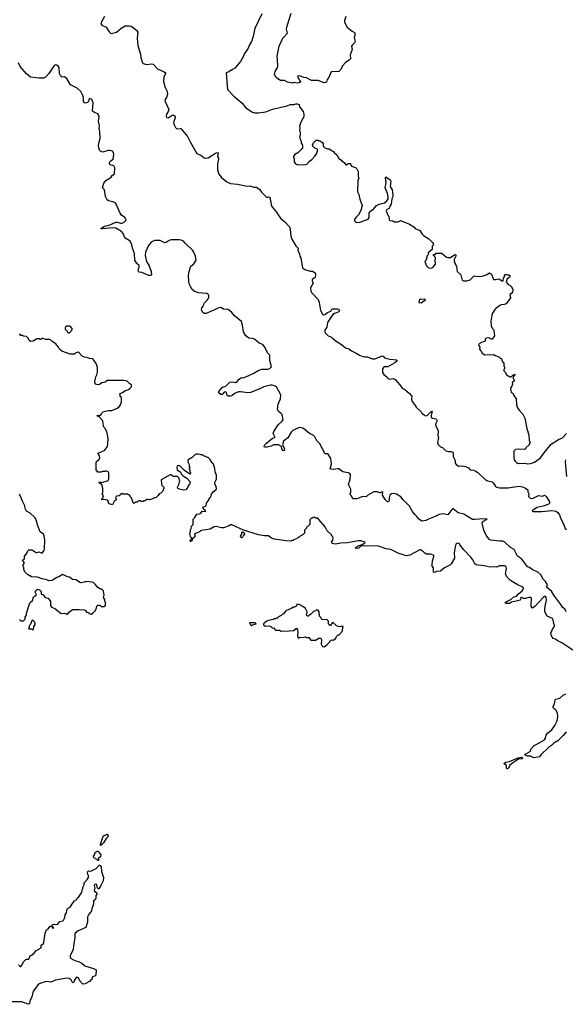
# Model space of a CAD drawing. Extents: x 2206940 to 2356632, y 511582 to 673215.
# Tile 24 of 228: x 2260547 to 2268767, y 523906 to 538736. Entities that reach past the tile are written whole.
import ezdxf

# ---------------------------------------------------------------- set-up
doc = ezdxf.new("R2010")
doc.units = 0

msp = doc.modelspace()

# ---------------------------------------------------------------- linework, layer by layer
at = {"layer": '0CON10XD'}
for points in [[(2261824, 538785), (2261784, 538715), (2261771, 538675), (2261784, 538655), (2261852, 538622), (2261895, 538553), (2261915, 538533), (2261937, 538527), (2262005, 538549), (2262075, 538608), (2262135, 538643), (2262195, 538643), (2262225, 538636), (2262264, 538615), (2262313, 538575), (2262325, 538550), (2262318, 538455), (2262329, 538349), (2262368, 538215), (2262371, 538165), (2262395, 538087), (2262406, 538076), (2262455, 538061), (2262535, 538071), (2262558, 538068), (2262625, 537994), (2262725, 537949), (2262742, 537935), (2262744, 537925), (2262720, 537870), (2262712, 537805), (2262738, 537715), (2262768, 537655), (2262774, 537615), (2262757, 537565), (2262739, 537535), (2262736, 537515), (2262792, 537385), (2262786, 537355), (2262759, 537315), (2262754, 537284), (2262765, 537263), (2262785, 537259), (2262845, 537296), (2262866, 537296), (2262885, 537288), (2262891, 537275), (2262888, 537255), (2262864, 537185), (2262872, 537152), (2262895, 537112), (2262915, 537093), (2262975, 537096), (2263075, 536976), (2263114, 536894), (2263215, 536719), (2263275, 536696), (2263326, 536656), (2263348, 536648), (2263386, 536655), (2263495, 536726), (2263524, 536734), (2263539, 536729), (2263528, 536675), (2263542, 536652), (2263544, 536635), (2263528, 536565), (2263527, 536475), (2263545, 536410), (2263587, 536357), (2263670, 536295), (2263725, 536268), (2263828, 536258), (2263975, 536226), (2264015, 536233), (2264074, 536214), (2264115, 536212), (2264165, 536176), (2264188, 536138), (2264265, 536064), (2264278, 536062), (2264295, 536070), (2264315, 536063), (2264339, 535925), (2264418, 535838), (2264439, 535795), (2264475, 535746), (2264540, 535690), (2264610, 535615), (2264623, 535583), (2264634, 535476), (2264648, 535428), (2264705, 535329), (2264743, 535295), (2264736, 535265), (2264764, 535205), (2264767, 535175), (2264785, 535148), (2264802, 535025), (2264814, 534995), (2264845, 534972), (2264925, 534950), (2264960, 534950), (2264998, 534925), (2265003, 534905), (2264998, 534855), (2264955, 534822), (2264953, 534805), (2264966, 534765), (2264929, 534695), (2264934, 534645), (2264944, 534625), (2265045, 534523), (2265060, 534475), (2265080, 534355), (2265110, 534300), (2265125, 534292), (2265145, 534296), (2265185, 534324), (2265234, 534346), (2265251, 534375), (2265265, 534382), (2265335, 534383), (2265356, 534376), (2265362, 534365), (2265359, 534345), (2265345, 534329), (2265290, 534310), (2265265, 534294), (2265184, 534176), (2265173, 534107), (2265145, 534060), (2265144, 534035), (2265152, 534012), (2265195, 533974), (2265245, 533954), (2265314, 533894), (2265396, 533845), (2265454, 533794), (2265505, 533778), (2265545, 533750), (2265616, 533714), (2265665, 533683), (2265715, 533665), (2265745, 533657), (2265786, 533656), (2265858, 533628), (2265895, 533628), (2265965, 533651), (2266005, 533671), (2266025, 533666), (2266044, 533645), (2266065, 533637), (2266125, 533624), (2266230, 533615), (2266232, 533605), (2266227, 533595), (2266198, 533565), (2266095, 533509), (2266045, 533506), (2266030, 533495), (2266014, 533475), (2266013, 533423), (2266035, 533390), (2266085, 533350), (2266095, 533330), (2266125, 533322), (2266175, 533332), (2266205, 533317), (2266276, 533235), (2266312, 533182), (2266347, 533165), (2266418, 533108), (2266454, 533065), (2266448, 533015), (2266454, 532994), (2266506, 532926), (2266518, 532898), (2266595, 532827), (2266605, 532810), (2266640, 532785), (2266655, 532767), (2266685, 532772), (2266735, 532826), (2266755, 532840), (2266762, 532835), (2266744, 532775), (2266748, 532745), (2266765, 532732), (2266815, 532722), (2266826, 532716), (2266836, 532695), (2266812, 532645), (2266818, 532618), (2266852, 532545), (2266848, 532475), (2266856, 532436), (2266842, 532368), (2266844, 532344), (2266885, 532302), (2266915, 532292), (2266965, 532243), (2267005, 532231), (2267045, 532233), (2267071, 532221), (2267079, 532205), (2267078, 532155), (2267108, 532098), (2267110, 532055), (2267121, 532035), (2267165, 532012), (2267215, 532017), (2267265, 532008), (2267306, 531986), (2267335, 531956), (2267385, 531950), (2267410, 531940), (2267451, 531915), (2267565, 531805), (2267595, 531791), (2267665, 531776), (2267685, 531757), (2267716, 531706), (2267735, 531694), (2267776, 531686), (2267905, 531687), (2268065, 531710), (2268122, 531702), (2268165, 531682), (2268200, 531655), (2268200, 531625), (2268218, 531595), (2268213, 531553), (2268235, 531528), (2268252, 531522), (2268285, 531529), (2268361, 531569), (2268425, 531560), (2268455, 531572), (2268465, 531570), (2268480, 531555), (2268527, 531475), (2268530, 531455), (2268524, 531445), (2268505, 531432), (2268435, 531408), (2268345, 531387), (2268287, 531355), (2268272, 531345), (2268270, 531335), (2268285, 531329), (2268335, 531326), (2268415, 531328), (2268565, 531343), (2268628, 531335), (2268652, 531315), (2268678, 531278), (2268696, 531226), (2268742, 531145), (2268765, 531072), (2268785, 531059)], [(2264194, 538826), (2264089, 538605), (2264061, 538465), (2264037, 538405), (2264007, 538355), (2263991, 538309), (2263934, 538226), (2263912, 538175), (2263872, 538105), (2263790, 538005), (2263753, 537987), (2263735, 537970), (2263725, 537970), (2263718, 537962), (2263705, 537960), (2263698, 537952), (2263660, 537935), (2263673, 537737), (2263678, 537695), (2263685, 537680), (2263774, 537584), (2263899, 537479), (2263955, 537408), (2264055, 537343), (2264085, 537333), (2264146, 537334), (2264255, 537350), (2264355, 537386), (2264575, 537438), (2264622, 537458), (2264675, 537458), (2264705, 537470), (2264725, 537470), (2264756, 537456), (2264762, 537425), (2264818, 537355), (2264828, 537315), (2264827, 537273), (2264788, 537202), (2264762, 537135), (2264768, 537105), (2264762, 537065), (2264770, 537045), (2264770, 537015), (2264780, 537005), (2264772, 536998), (2264760, 536965), (2264770, 536935), (2264790, 536905), (2264790, 536875), (2264810, 536845), (2264810, 536795), (2264792, 536788), (2264735, 536730), (2264685, 536700), (2264670, 536675), (2264670, 536655), (2264680, 536645), (2264683, 536593), (2264700, 536565), (2264735, 536548), (2264860, 536555), (2264875, 536562), (2264914, 536606), (2264949, 536631), (2264995, 536680), (2265018, 536715), (2265040, 536775), (2265025, 536790), (2264992, 536802), (2264962, 536832), (2264960, 536855), (2264968, 536862), (2264970, 536875), (2265015, 536920), (2265045, 536920), (2265055, 536910), (2265075, 536910), (2265095, 536890), (2265105, 536890), (2265120, 536865), (2265120, 536835), (2265130, 536825), (2265132, 536812), (2265183, 536793), (2265215, 536790), (2265243, 536763), (2265275, 536750), (2265283, 536733), (2265325, 536700), (2265354, 536644), (2265395, 536620), (2265404, 536604), (2265438, 536578), (2265462, 536552), (2265478, 536552), (2265498, 536572), (2265525, 536568), (2265536, 536556), (2265547, 536527), (2265608, 536508), (2265625, 536490), (2265647, 536447), (2265646, 536376), (2265657, 536355), (2265640, 536310), (2265634, 536145), (2265654, 536104), (2265671, 536031), (2265707, 535935), (2265687, 535863), (2265660, 535815), (2265660, 535805), (2265615, 535760), (2265590, 535725), (2265590, 535705), (2265605, 535690), (2265625, 535682), (2265676, 535684), (2265795, 535733), (2265810, 535755), (2265812, 535825), (2265835, 535857), (2265876, 535884), (2265920, 535935), (2265964, 535956), (2266045, 535976), (2266079, 536005), (2266096, 536035), (2266099, 536075), (2266090, 536120), (2266053, 536203), (2266066, 536284), (2266058, 536352), (2266063, 536367), (2266128, 536325), (2266138, 536305), (2266129, 536225), (2266156, 536175), (2266171, 536091), (2266170, 536070), (2266154, 536035), (2266142, 535955), (2266124, 535925), (2266118, 535895), (2266075, 535870), (2266067, 535855), (2266093, 535793), (2266108, 535775), (2266112, 535722), (2266123, 535713), (2266167, 535707), (2266195, 535690), (2266245, 535690), (2266275, 535700), (2266285, 535710), (2266420, 535655), (2266485, 535616), (2266505, 535592), (2266575, 535562), (2266610, 535505), (2266630, 535485), (2266710, 535435), (2266768, 535378), (2266777, 535367), (2266780, 535345), (2266760, 535325), (2266760, 535275), (2266700, 535225), (2266700, 535195), (2266680, 535175), (2266680, 535145), (2266673, 535137), (2266670, 535115), (2266652, 535095), (2266675, 535030), (2266705, 534998), (2266745, 534992), (2266770, 535005), (2266812, 535055), (2266812, 535082), (2266802, 535105), (2266812, 535128), (2266810, 535155), (2266782, 535182), (2266782, 535198), (2266805, 535200), (2266823, 535217), (2266835, 535220), (2266905, 535220), (2266975, 535160), (2266995, 535152), (2267035, 535153), (2267105, 535198), (2267119, 535195), (2267118, 535175), (2267093, 535125), (2267093, 535103), (2267108, 535058), (2267130, 535025), (2267140, 534945), (2267192, 534895), (2267212, 534815), (2267235, 534802), (2267283, 534803), (2267335, 534818), (2267395, 534880), (2267435, 534868), (2267516, 534874), (2267575, 534892), (2267625, 534922), (2267654, 534904), (2267683, 534823), (2267715, 534822), (2267765, 534832), (2267815, 534802), (2267830, 534805), (2267838, 534845), (2267850, 534865), (2267850, 534885), (2267863, 534897), (2267875, 534900), (2267892, 534892), (2267915, 534892), (2267935, 534880), (2267932, 534865), (2267915, 534848), (2267890, 534835), (2267878, 534785), (2267905, 534748), (2267930, 534735), (2267960, 534705), (2267960, 534695), (2267977, 534677), (2267978, 534655), (2267970, 534635), (2267956, 534614), (2267932, 534595), (2267940, 534545), (2267875, 534458), (2267846, 534444), (2267801, 534439), (2267779, 534431), (2267725, 534393), (2267705, 534372), (2267670, 534315), (2267659, 534285), (2267647, 534195)], [(2265458, 538785), (2265438, 538725), (2265438, 538705), (2265449, 538679), (2265482, 538622), (2265555, 538562), (2265590, 538545), (2265600, 538525), (2265588, 538465), (2265599, 538405), (2265592, 538385), (2265555, 538350), (2265548, 538335), (2265554, 538285), (2265527, 538205), (2265530, 538145), (2265511, 538125), (2265455, 538090), (2265414, 538046), (2265378, 537982), (2265356, 537954), (2265252, 537948), (2265232, 537938), (2265203, 537865), (2265180, 537835), (2265169, 537795), (2265155, 537788), (2265135, 537786), (2265045, 537820), (2264945, 537819), (2264868, 537858), (2264826, 537866), (2264780, 537885), (2264755, 537890), (2264730, 537885), (2264755, 537830), (2264780, 537805), (2264775, 537790), (2264755, 537790), (2264735, 537780), (2264675, 537788), (2264655, 537782), (2264583, 537793), (2264535, 537820), (2264475, 537822), (2264434, 537844), (2264405, 537872), (2264387, 537915), (2264397, 537955), (2264427, 538005), (2264437, 538037), (2264433, 538133), (2264424, 538184), (2264454, 538335), (2264513, 538457), (2264584, 538535), (2264569, 538595), (2264581, 538659), (2264638, 538832)], [(2261924, 536366), (2261940, 536390), (2261973, 536415), (2261978, 536505), (2261965, 536536), (2261905, 536552), (2261898, 536582), (2261915, 536612), (2261956, 536635), (2261964, 536705), (2261960, 536735), (2261943, 536753), (2261905, 536764), (2261885, 536764), (2261795, 536740), (2261764, 536755), (2261750, 536770), (2261737, 536805), (2261736, 536835), (2261741, 536875), (2261761, 536945), (2261753, 537053), (2261742, 537095), (2261747, 537135), (2261736, 537205), (2261742, 537265), (2261734, 537304), (2261725, 537320), (2261675, 537336), (2261645, 537360), (2261654, 537485), (2261635, 537534), (2261605, 537551), (2261589, 537535), (2261582, 537505), (2261571, 537489), (2261545, 537480), (2261525, 537485), (2261510, 537505), (2261506, 537565), (2261496, 537596), (2261466, 537655), (2261415, 537702), (2261311, 537755), (2261255, 537851), (2261215, 537877), (2261185, 537871), (2261165, 537883), (2261145, 537925), (2261141, 538015), (2261129, 538035), (2261105, 538052), (2261085, 538054), (2261064, 538045), (2260985, 537925), (2260935, 537869), (2260906, 537854), (2260835, 537854), (2260712, 537872), (2260652, 537922), (2260555, 538029), (2260531, 538085)], [(2268780, 529815), (2268765, 529853), (2268725, 529886), (2268699, 529929), (2268595, 530067), (2268558, 530128), (2268491, 530185), (2268487, 530203), (2268497, 530215), (2268492, 530235), (2268469, 530275), (2268435, 530310), (2268396, 530377), (2268355, 530414), (2268267, 530455), (2268226, 530486), (2268195, 530497), (2268134, 530584), (2268105, 530615), (2268047, 530657), (2267995, 530758), (2267940, 530785), (2267858, 530868), (2267825, 530880), (2267775, 530881), (2267645, 530898), (2267625, 530909), (2267594, 530944), (2267573, 530973), (2267541, 531045), (2267516, 531155), (2267524, 531176), (2267590, 531215), (2267545, 531219), (2267403, 531207), (2267369, 531209), (2267237, 531287), (2267155, 531307), (2267075, 531368), (2267065, 531368), (2267055, 531359), (2266995, 531276), (2266952, 531288), (2266925, 531294), (2266865, 531282), (2266807, 531253), (2266705, 531215), (2266665, 531192), (2266605, 531182), (2266555, 531219), (2266537, 531247), (2266505, 531277), (2266465, 531326), (2266419, 531409), (2266326, 531505), (2266291, 531551), (2266225, 531588), (2266185, 531599), (2266147, 531595), (2266125, 531575), (2266114, 531536), (2266113, 531495), (2266105, 531472), (2266090, 531475), (2266055, 531507), (2266012, 531572), (2266016, 531615), (2266005, 531626), (2265985, 531612), (2265975, 531612), (2265935, 531627), (2265884, 531626), (2265792, 531575), (2265765, 531550), (2265714, 531556), (2265655, 531527), (2265621, 531519), (2265565, 531520), (2265546, 531566), (2265524, 531585), (2265526, 531604), (2265537, 531615), (2265538, 531665), (2265503, 531735), (2265527, 531815), (2265532, 531885), (2265523, 531903), (2265503, 531913), (2265465, 531914), (2265415, 531925), (2265355, 531971), (2265335, 531973), (2265275, 531959), (2265238, 531965), (2265225, 531973), (2265244, 532045), (2265234, 532125), (2265195, 532192), (2265185, 532199), (2265149, 532199), (2265138, 532205), (2265127, 532237), (2265088, 532305), (2265072, 532345), (2265026, 532395), (2264995, 532452), (2264966, 532476), (2264914, 532504), (2264825, 532580), (2264795, 532590), (2264755, 532592), (2264661, 532549), (2264636, 532524), (2264585, 532438), (2264521, 532389), (2264508, 532335), (2264510, 532315), (2264525, 532297), (2264535, 532265), (2264535, 532253), (2264525, 532244), (2264515, 532246), (2264495, 532273), (2264489, 532309), (2264445, 532330), (2264375, 532334), (2264337, 532313), (2264275, 532296), (2264236, 532296), (2264230, 532305), (2264237, 532325), (2264263, 532357), (2264355, 532434), (2264390, 532445), (2264392, 532455), (2264366, 532505), (2264374, 532535), (2264441, 532635), (2264502, 532688), (2264515, 532708), (2264499, 532789), (2264481, 532811), (2264448, 532835), (2264431, 532865), (2264442, 532945), (2264477, 533023), (2264480, 533085), (2264415, 533205), (2264385, 533222), (2264352, 533232), (2264325, 533232), (2264225, 533204), (2264166, 533174), (2264025, 533120), (2263985, 533115), (2263875, 533132), (2263845, 533129), (2263784, 533106), (2263745, 533071), (2263725, 533064), (2263687, 533067), (2263674, 533074), (2263665, 533120), (2263645, 533132), (2263630, 533125), (2263595, 533089), (2263575, 533092), (2263547, 533115), (2263547, 533135), (2263599, 533195), (2263614, 533206), (2263654, 533216), (2263714, 533276), (2263745, 533281), (2263805, 533270), (2263825, 533284), (2263855, 533323), (2263875, 533336), (2263895, 533346), (2263915, 533344), (2263955, 533358), (2264075, 533413), (2264138, 533452), (2264195, 533471), (2264291, 533471), (2264315, 533480), (2264341, 533509), (2264316, 533605), (2264317, 533685), (2264280, 533720), (2264244, 533795), (2264209, 533845), (2264155, 533862), (2264085, 533925), (2264055, 533935), (2263999, 533939), (2263955, 533972), (2263918, 534035), (2263905, 534135), (2263890, 534190), (2263783, 534273), (2263745, 534325), (2263689, 534369), (2263615, 534377), (2263575, 534400), (2263535, 534389), (2263355, 534312), (2263325, 534312), (2263301, 534331), (2263286, 534365), (2263290, 534395), (2263315, 534425), (2263324, 534465), (2263371, 534509), (2263388, 534532), (2263396, 534555), (2263395, 534585), (2263383, 534603), (2263365, 534613), (2263235, 534623), (2263174, 534645), (2263145, 534672), (2263123, 534705), (2263101, 534755), (2263094, 534795), (2263091, 534885), (2263100, 534945), (2263124, 535025), (2263169, 535061), (2263204, 535116), (2263198, 535175), (2263171, 535235), (2263155, 535258), (2263043, 535363), (2263015, 535398), (2262995, 535411), (2262955, 535420), (2262835, 535421), (2262808, 535415), (2262775, 535394), (2262755, 535381), (2262735, 535377), (2262665, 535410), (2262580, 535410), (2262528, 535385), (2262487, 535335), (2262440, 535235), (2262437, 535185), (2262457, 535095), (2262498, 535028), (2262530, 534945), (2262532, 534895), (2262516, 534884), (2262495, 534882), (2262389, 534929), (2262345, 534932), (2262335, 534941), (2262332, 534965), (2262348, 535015), (2262348, 535035), (2262310, 535065), (2262281, 535115), (2262275, 535215), (2262246, 535295), (2262239, 535345), (2262209, 535399), (2262132, 535452), (2262105, 535515), (2262083, 535545), (2261995, 535598), (2261955, 535602), (2261794, 535584), (2261778, 535585), (2261772, 535592), (2261826, 535625), (2261895, 535642), (2261995, 535686), (2262015, 535688), (2262065, 535669), (2262091, 535669), (2262128, 535692), (2262149, 535715), (2262145, 535735), (2262133, 535755), (2262083, 535793), (2262060, 535820), (2261997, 535967), (2261965, 535985), (2261885, 536005), (2261865, 536023), (2261840, 536075), (2261823, 536173), (2261794, 536204), (2261815, 536271), (2261846, 536315), (2261924, 536366)], [(2266595, 534472), (2266635, 534500), (2266645, 534500), (2266660, 534515), (2266658, 534528), (2266645, 534520), (2266586, 534524), (2266572, 534515), (2266558, 534485), (2266560, 534475), (2266595, 534472)], [(2267647, 534195), (2267652, 534125), (2267665, 534090), (2267685, 534070), (2267690, 534055), (2267698, 533975), (2267666, 533924), (2267655, 533923), (2267615, 533942), (2267573, 533937), (2267560, 533925), (2267560, 533895), (2267504, 533876), (2267467, 533853), (2267458, 533835), (2267480, 533805), (2267473, 533773), (2267495, 533750), (2267514, 533714), (2267555, 533688), (2267692, 533692), (2267708, 533678), (2267765, 533660), (2267785, 533640), (2267795, 533640), (2267810, 533625), (2267810, 533605), (2267820, 533595), (2267820, 533585), (2267840, 533565), (2267840, 533515), (2267850, 533505), (2267850, 533475), (2267840, 533465), (2267842, 533445), (2267859, 533429), (2267880, 533390), (2267913, 533365), (2267945, 533350), (2267975, 533380), (2268008, 533395), (2268011, 533385), (2267986, 533364), (2267978, 533345), (2268002, 533298), (2267968, 533272), (2267970, 533245), (2267960, 533215), (2267940, 533185), (2267944, 533144), (2267952, 533125), (2267982, 533105), (2267992, 533075), (2268026, 533025), (2268033, 532935), (2268049, 532889), (2268072, 532855), (2268128, 532795), (2268158, 532735), (2268188, 532578), (2268218, 532485), (2268220, 532395), (2268230, 532385), (2268230, 532355), (2268222, 532348), (2268220, 532335), (2268170, 532285), (2268165, 532270), (2268145, 532262), (2268065, 532268), (2268015, 532260), (2267992, 532238), (2267990, 532145), (2267998, 532108), (2268010, 532085), (2268030, 532065), (2268057, 532053), (2268155, 532058), (2268195, 532048), (2268245, 532053), (2268305, 532070), (2268392, 532135), (2268446, 532214), (2268556, 532344), (2268665, 532413), (2268725, 532438), (2268785, 532504)], [(2267239, 530749), (2267180, 530825), (2267178, 530838), (2267165, 530850), (2267132, 530848), (2267120, 530835), (2267102, 530768), (2267094, 530705), (2267097, 530625), (2267049, 530541), (2267025, 530518), (2266945, 530482), (2266885, 530432), (2266825, 530427), (2266795, 530412), (2266783, 530415), (2266782, 530482), (2266763, 530503), (2266760, 530525), (2266767, 530585), (2266790, 530665), (2266735, 530687), (2266675, 530688), (2266651, 530701), (2266633, 530723), (2266585, 530750), (2266575, 530750), (2266425, 530672), (2266375, 530663), (2266260, 530695), (2266136, 530756), (2266068, 530768), (2265955, 530808), (2265745, 530813), (2265685, 530804), (2265654, 530775), (2265610, 530770), (2265613, 530785), (2265635, 530804), (2265705, 530831), (2265748, 530855), (2265750, 530865), (2265685, 530888), (2265645, 530888), (2265485, 530855), (2265385, 530850), (2265305, 530838), (2265257, 530845), (2265246, 530865), (2265266, 530895), (2265268, 530935), (2265253, 530953), (2265247, 530975), (2265178, 531038), (2265150, 531095), (2265055, 531210), (2265037, 531227), (2265005, 531230), (2264995, 531240), (2264965, 531240), (2264955, 531230), (2264942, 531228), (2264920, 531205), (2264920, 531135), (2264870, 531085), (2264870, 531075), (2264840, 531045), (2264837, 531003), (2264818, 530982), (2264773, 530957), (2264755, 530940), (2264745, 530940), (2264728, 530922), (2264675, 530900), (2264665, 530890), (2264645, 530890), (2264635, 530882), (2264555, 530887), (2264385, 530910), (2264341, 530925), (2264295, 530962), (2264235, 530960), (2264144, 530976), (2263918, 531048), (2263800, 531105), (2263745, 531128), (2263725, 531128), (2263705, 531112), (2263615, 531082), (2263585, 531082), (2263505, 531100), (2263475, 531097), (2263415, 531062), (2263285, 531040), (2263255, 531020), (2263187, 530993), (2263180, 530985), (2263189, 530959), (2263187, 530945), (2263152, 530918), (2263146, 530895), (2263135, 530879), (2263125, 530876), (2263115, 530882), (2263114, 530896), (2263140, 530915), (2263140, 530925), (2263120, 530945), (2263110, 531005), (2263120, 531015), (2263120, 531055), (2263130, 531065), (2263133, 531107), (2263160, 531135), (2263160, 531215), (2263185, 531240), (2263215, 531290), (2263257, 531293), (2263276, 531304), (2263298, 531332), (2263345, 531330), (2263347, 531345), (2263321, 531361), (2263308, 531392), (2263357, 531413), (2263362, 531455), (2263398, 531502), (2263408, 531532), (2263425, 531550), (2263435, 531590), (2263460, 531625), (2263505, 531660), (2263512, 531675), (2263508, 531702), (2263488, 531745), (2263488, 531765), (2263512, 531815), (2263512, 531875), (2263492, 531925), (2263488, 531975), (2263465, 532040), (2263420, 532095), (2263420, 532105), (2263385, 532140), (2263375, 532140), (2263347, 532157), (2263325, 532160), (2263295, 532180), (2263275, 532180), (2263267, 532187), (2263235, 532192), (2263205, 532190), (2263190, 532185), (2263145, 532140), (2263085, 532108), (2263078, 532095), (2263078, 532078), (2263102, 532035), (2263100, 532005), (2263110, 531995), (2263100, 531965), (2263110, 531955), (2263110, 531925), (2263118, 531918), (2263120, 531905), (2263108, 531892), (2263030, 531945), (2262960, 532015), (2262945, 532022), (2262920, 532015), (2262912, 531985), (2262920, 531955), (2262955, 531930), (2262965, 531930), (2262985, 531890), (2263010, 531865), (2263065, 531830), (2263117, 531777), (2263112, 531745), (2263082, 531708), (2263080, 531695), (2263050, 531655), (2263015, 531650), (2262954, 531664), (2262930, 531675), (2262922, 531685), (2262928, 531705), (2262947, 531733), (2262948, 531755), (2262962, 531785), (2262943, 531835), (2262924, 531854), (2262865, 531858), (2262825, 531883), (2262815, 531883), (2262680, 531805), (2262682, 531745), (2262690, 531725), (2262718, 531695), (2262720, 531675), (2262710, 531665), (2262720, 531655), (2262673, 531607), (2262650, 531595), (2262635, 531570), (2262605, 531540), (2262505, 531502), (2262485, 531510), (2262455, 531510), (2262435, 531490), (2262415, 531490), (2262405, 531480), (2262375, 531480), (2262365, 531490), (2262335, 531490), (2262315, 531470), (2262295, 531470), (2262265, 531450), (2262250, 531465), (2262250, 531485), (2262240, 531495), (2262240, 531515), (2262232, 531522), (2262230, 531535), (2262212, 531552), (2262210, 531565), (2262195, 531580), (2262185, 531580), (2262175, 531590), (2262105, 531590), (2262095, 531600), (2262070, 531595), (2262070, 531585), (2262047, 531563), (2262005, 531560), (2262000, 531555), (2261992, 531535), (2262000, 531525), (2262000, 531505), (2261988, 531492), (2261975, 531490), (2261945, 531430), (2261894, 531444), (2261887, 531455), (2261885, 531480), (2261870, 531500), (2261815, 531510), (2261784, 531504), (2261785, 531520), (2261800, 531535), (2261810, 531565), (2261790, 531595), (2261800, 531615), (2261800, 531675), (2261788, 531725), (2261773, 531743), (2261752, 531752), (2261740, 531765), (2261745, 531772), (2261755, 531773), (2261785, 531767), (2261880, 531795), (2261888, 531815), (2261888, 531905), (2261880, 531925), (2261855, 531938), (2261842, 531938), (2261835, 531930), (2261795, 531930), (2261775, 531920), (2261722, 531922), (2261700, 531955), (2261700, 532065), (2261705, 532080), (2261743, 532117), (2261752, 532135), (2261747, 532165), (2261723, 532207), (2261825, 532248), (2261868, 532305), (2261877, 532347), (2261880, 532435), (2261860, 532535), (2261850, 532545), (2261840, 532575), (2261820, 532595), (2261810, 532615), (2261802, 532695), (2261738, 532758), (2261713, 532765), (2261712, 532775), (2261735, 532778), (2261745, 532770), (2261778, 532792), (2261780, 532805), (2261805, 532828), (2261838, 532838), (2261885, 532850), (2261935, 532852), (2262005, 532878), (2262046, 532904), (2262067, 532933), (2262072, 532958), (2262080, 532965), (2262080, 533045), (2262062, 533062), (2262060, 533085), (2262050, 533095), (2262062, 533108), (2262095, 533120), (2262135, 533150), (2262175, 533160), (2262208, 533182), (2262230, 533205), (2262230, 533235), (2262218, 533248), (2262205, 533250), (2262165, 533290), (2262115, 533300), (2262015, 533302), (2261865, 533300), (2261836, 533274), (2261783, 533267), (2261749, 533241), (2261718, 533238), (2261696, 533246), (2261680, 533265), (2261680, 533285), (2261692, 533355), (2261708, 533385), (2261718, 533425), (2261720, 533505), (2261710, 533515), (2261710, 533535), (2261700, 533545), (2261700, 533555), (2261665, 533610), (2261647, 533627), (2261595, 533632), (2261565, 533647), (2261525, 533653), (2261484, 533674), (2261445, 533720), (2261426, 533726), (2261395, 533718), (2261375, 533700), (2261305, 533700), (2261183, 533743), (2261145, 533772), (2261134, 533804), (2261105, 533832), (2261094, 533854), (2261035, 533890), (2261005, 533920), (2260935, 533920), (2260885, 533940), (2260865, 533920), (2260855, 533920), (2260845, 533930), (2260805, 533927), (2260750, 533895), (2260715, 533890), (2260690, 533905), (2260675, 533940), (2260650, 533965), (2260605, 533970), (2260592, 533978), (2260565, 533980), (2260543, 534003)], [(2261295, 534020), (2261338, 534062), (2261340, 534085), (2261305, 534120), (2261255, 534120), (2261232, 534098), (2261230, 534075), (2261260, 534045), (2261260, 534035), (2261275, 534020), (2261295, 534020)], [(2268770, 532105), (2268766, 532075), (2268784, 531855)], [(2260545, 529700), (2260565, 529680), (2260605, 529680), (2260630, 529705), (2260630, 529735), (2260650, 529765), (2260650, 529795), (2260688, 529922), (2260705, 529960), (2260741, 529989), (2260755, 530040), (2260775, 530060), (2260785, 530060), (2260798, 530072), (2260782, 530115), (2260792, 530138), (2260815, 530160), (2260848, 530148), (2260870, 530125), (2260872, 530082), (2260895, 530080), (2260930, 530035), (2260974, 530024), (2260992, 530005), (2261012, 529972), (2261012, 529915), (2261025, 529890), (2261078, 529868), (2261174, 529794), (2261225, 529798), (2261255, 529780), (2261265, 529780), (2261298, 529815), (2261345, 529850), (2261445, 529852), (2261516, 529846), (2261536, 529836), (2261555, 529812), (2261580, 529805), (2261610, 529785), (2261626, 529784), (2261650, 529795), (2261652, 529808), (2261665, 529810), (2261690, 529835), (2261690, 529845), (2261700, 529855), (2261710, 529905), (2261718, 529912), (2261725, 529920), (2261755, 529920), (2261775, 529900), (2261815, 529900), (2261840, 529915), (2261840, 529965), (2261830, 529975), (2261830, 530005), (2261812, 530035), (2261818, 530075), (2261812, 530122), (2261805, 530140), (2261785, 530160), (2261765, 530160), (2261725, 530182), (2261685, 530232), (2261665, 530252), (2261645, 530262), (2261545, 530272), (2261526, 530264), (2261465, 530252), (2261395, 530298), (2261345, 530302), (2261295, 530338), (2261265, 530342), (2261195, 530378), (2261185, 530377), (2261135, 530343), (2261105, 530333), (2261035, 530287), (2260985, 530283), (2260955, 530300), (2260885, 530313), (2260815, 530337), (2260725, 530342), (2260705, 530360), (2260695, 530360), (2260677, 530377), (2260665, 530380), (2260625, 530420), (2260610, 530455), (2260610, 530485), (2260600, 530495), (2260600, 530525), (2260617, 530543), (2260618, 530555), (2260590, 530595), (2260620, 530615), (2260620, 530655), (2260660, 530705), (2260672, 530738), (2260685, 530750), (2260735, 530750), (2260755, 530730), (2260765, 530730), (2260793, 530713), (2260805, 530710), (2260835, 530720), (2260885, 530702), (2260916, 530744), (2260923, 530765), (2260926, 530895), (2260915, 530960), (2260905, 530988), (2260854, 531024), (2260818, 531112), (2260793, 531205), (2260776, 531236), (2260705, 531303), (2260652, 531335), (2260632, 531375), (2260626, 531416), (2260587, 531485), (2260571, 531535), (2260545, 531588)], [(2263882, 530932), (2263876, 530955), (2263894, 530985), (2263892, 531015), (2263905, 531020), (2263927, 531007), (2263934, 530986), (2263917, 530965), (2263911, 530945), (2263895, 530934), (2263882, 530932)], [(2268882, 529238), (2268715, 529350), (2268642, 529385), (2268620, 529405), (2268585, 529417), (2268570, 529435), (2268553, 529473), (2268550, 529495), (2268579, 529565), (2268602, 529595), (2268604, 529615), (2268592, 529642), (2268585, 529695), (2268576, 529715), (2268495, 529751), (2268460, 529815), (2268456, 529836), (2268462, 529905), (2268484, 529995), (2268477, 530035), (2268468, 530048), (2268455, 530050), (2268435, 530034), (2268315, 529904), (2268275, 529873), (2268262, 529882), (2268255, 529900), (2268251, 529945), (2268260, 530010), (2268256, 530025), (2268245, 530032), (2268217, 530033), (2268165, 530018), (2268135, 530016), (2268106, 530035), (2268095, 530035), (2268087, 529995), (2268048, 529982), (2267955, 529965), (2267925, 529945), (2267875, 529941), (2267861, 529955), (2267868, 529965), (2267945, 530005), (2267989, 530041), (2268032, 530055), (2268061, 530089), (2268118, 530135), (2268132, 530155), (2268138, 530175), (2268129, 530189), (2268040, 530230), (2267941, 530291), (2267889, 530339), (2267868, 530385), (2267880, 530465), (2267876, 530495), (2267869, 530505), (2267852, 530512), (2267795, 530511), (2267775, 530508), (2267735, 530488), (2267695, 530497), (2267635, 530490), (2267545, 530510), (2267455, 530518), (2267425, 530527), (2267402, 530542), (2267375, 530598), (2267342, 530642), (2267239, 530749)], [(2265135, 529292), (2265180, 529325), (2265220, 529365), (2265220, 529375), (2265255, 529398), (2265277, 529393), (2265306, 529414), (2265325, 529450), (2265345, 529470), (2265358, 529472), (2265407, 529523), (2265420, 529595), (2265395, 529600), (2265385, 529590), (2265344, 529594), (2265320, 529605), (2265275, 529650), (2265255, 529650), (2265228, 529612), (2265212, 529612), (2265210, 529625), (2265200, 529635), (2265200, 529675), (2265178, 529698), (2265105, 529700), (2265092, 529712), (2265090, 529725), (2265062, 529752), (2265060, 529815), (2265045, 529840), (2265015, 529840), (2265005, 529830), (2264975, 529820), (2264925, 529770), (2264915, 529770), (2264895, 529750), (2264885, 529750), (2264870, 529765), (2264877, 529815), (2264855, 529868), (2264815, 529900), (2264765, 529923), (2264725, 529932), (2264705, 529900), (2264685, 529890), (2264665, 529890), (2264647, 529873), (2264555, 529830), (2264515, 529780), (2264505, 529780), (2264487, 529763), (2264445, 529740), (2264425, 529720), (2264415, 529720), (2264405, 529710), (2264375, 529710), (2264367, 529703), (2264295, 529688), (2264270, 529675), (2264220, 529635), (2264222, 529622), (2264245, 529600), (2264307, 529607), (2264330, 529595), (2264355, 529570), (2264378, 529578), (2264388, 529568), (2264392, 529552), (2264403, 529543), (2264462, 529542), (2264488, 529528), (2264605, 529530), (2264672, 529538), (2264715, 529570), (2264730, 529545), (2264738, 529505), (2264730, 529465), (2264735, 529430), (2264745, 529420), (2264768, 529432), (2264833, 529437), (2264855, 529440), (2264865, 529430), (2264905, 529430), (2264935, 529390), (2265005, 529390), (2265055, 529420), (2265085, 529420), (2265092, 529395), (2265090, 529335), (2265110, 529295), (2265135, 529292)], [(2260735, 529550), (2260755, 529552), (2260760, 529595), (2260780, 529625), (2260780, 529645), (2260770, 529665), (2260750, 529685), (2260735, 529690), (2260707, 529623), (2260690, 529605), (2260690, 529575), (2260680, 529565), (2260685, 529560), (2260725, 529560), (2260735, 529550)], [(2264045, 529610), (2264055, 529620), (2264110, 529635), (2264095, 529650), (2264015, 529650), (2264010, 529645), (2264018, 529638), (2264022, 529622), (2264035, 529610), (2264045, 529610)], [(2268778, 528012), (2268733, 527955), (2268655, 527876), (2268595, 527840), (2268557, 527803), (2268515, 527775), (2268396, 527665), (2268376, 527634), (2268295, 527619), (2268245, 527644), (2268195, 527645), (2268158, 527665), (2268163, 527675), (2268238, 527715), (2268254, 527756), (2268291, 527799), (2268455, 527891), (2268471, 527915), (2268481, 527959), (2268499, 527991), (2268565, 528042), (2268611, 528105), (2268644, 528175), (2268655, 528235), (2268647, 528285), (2268632, 528325), (2268621, 528341), (2268588, 528365), (2268583, 528375), (2268583, 528395), (2268605, 528430), (2268616, 528494), (2268626, 528504), (2268685, 528518), (2268735, 528562), (2268775, 528583)], [(2267895, 527453), (2267885, 527453), (2267882, 527462), (2267882, 527505), (2267848, 527528), (2267848, 527535), (2267870, 527555), (2267925, 527564), (2268055, 527617), (2268105, 527626), (2268116, 527615), (2268120, 527605), (2268063, 527597), (2267973, 527537), (2267933, 527507), (2267909, 527465), (2267895, 527453)], [(2261765, 526297), (2261762, 526315), (2261799, 526425), (2261815, 526444), (2261865, 526470), (2261882, 526445), (2261878, 526435), (2261849, 526401), (2261812, 526338), (2261775, 526301), (2261765, 526297)], [(2261735, 526070), (2261725, 526070), (2261708, 526088), (2261672, 526105), (2261654, 526125), (2261673, 526155), (2261685, 526193), (2261715, 526214), (2261725, 526211), (2261761, 526175), (2261772, 526155), (2261763, 526127), (2261745, 526110), (2261730, 526105), (2261730, 526095), (2261740, 526085), (2261735, 526070)], [(2260530, 524500), (2260555, 524477), (2260565, 524476), (2260585, 524503), (2260603, 524547), (2260645, 524587), (2260685, 524586), (2260706, 524634), (2260725, 524644), (2260765, 524676), (2260790, 524710), (2260872, 524758), (2260873, 524797), (2260905, 524822), (2260911, 524835), (2260931, 524979), (2260951, 525029), (2260980, 525050), (2261005, 525082), (2261030, 525080), (2261035, 525060), (2261055, 525052), (2261055, 525067), (2261030, 525080), (2261038, 525105), (2261055, 525112), (2261095, 525109), (2261120, 525115), (2261153, 525155), (2261197, 525163), (2261208, 525172), (2261229, 525215), (2261234, 525255), (2261251, 525285), (2261264, 525345), (2261305, 525369), (2261341, 525425), (2261375, 525464), (2261406, 525485), (2261414, 525505), (2261437, 525525), (2261479, 525585), (2261501, 525675), (2261518, 525705), (2261520, 525735), (2261570, 525790), (2261583, 525815), (2261584, 525845), (2261569, 525875), (2261574, 525905), (2261585, 525914), (2261617, 525913), (2261697, 525953), (2261745, 526000), (2261755, 526002), (2261773, 525975), (2261778, 525905), (2261808, 525815), (2261807, 525767), (2261772, 525695), (2261740, 525645), (2261733, 525643), (2261720, 525655), (2261707, 525705), (2261695, 525718), (2261672, 525705), (2261668, 525695), (2261679, 525655), (2261669, 525615), (2261710, 525585), (2261708, 525565), (2261693, 525545), (2261696, 525504), (2261682, 525478), (2261660, 525465), (2261660, 525415), (2261633, 525347), (2261627, 525315), (2261583, 525255), (2261571, 525225), (2261569, 525145), (2261542, 525065), (2261426, 525015), (2261385, 524978), (2261379, 524965), (2261380, 524905), (2261357, 524793), (2261355, 524730), (2261308, 524635), (2261305, 524615), (2261315, 524600), (2261349, 524579), (2261395, 524559), (2261435, 524551), (2261482, 524525), (2261521, 524491), (2261545, 524479), (2261660, 524445), (2261700, 524425), (2261694, 524346), (2261684, 524336), (2261638, 524315), (2261638, 524285), (2261617, 524273), (2261598, 524252), (2261535, 524217), (2261505, 524210), (2261493, 524215), (2261451, 524261), (2261433, 524305), (2261405, 524317), (2261370, 524265), (2261366, 524244), (2261355, 524230), (2261342, 524235), (2261325, 524273), (2261294, 524294), (2261255, 524301), (2261085, 524270), (2261015, 524241), (2260945, 524248), (2260864, 524226), (2260832, 524208), (2260748, 524105), (2260729, 524021), (2260698, 523955), (2260695, 523914), (2260675, 523906), (2260578, 523945), (2260425, 523946)]]:
    msp.add_lwpolyline(points, dxfattribs=at)

doc.saveas('drawing.dxf')
